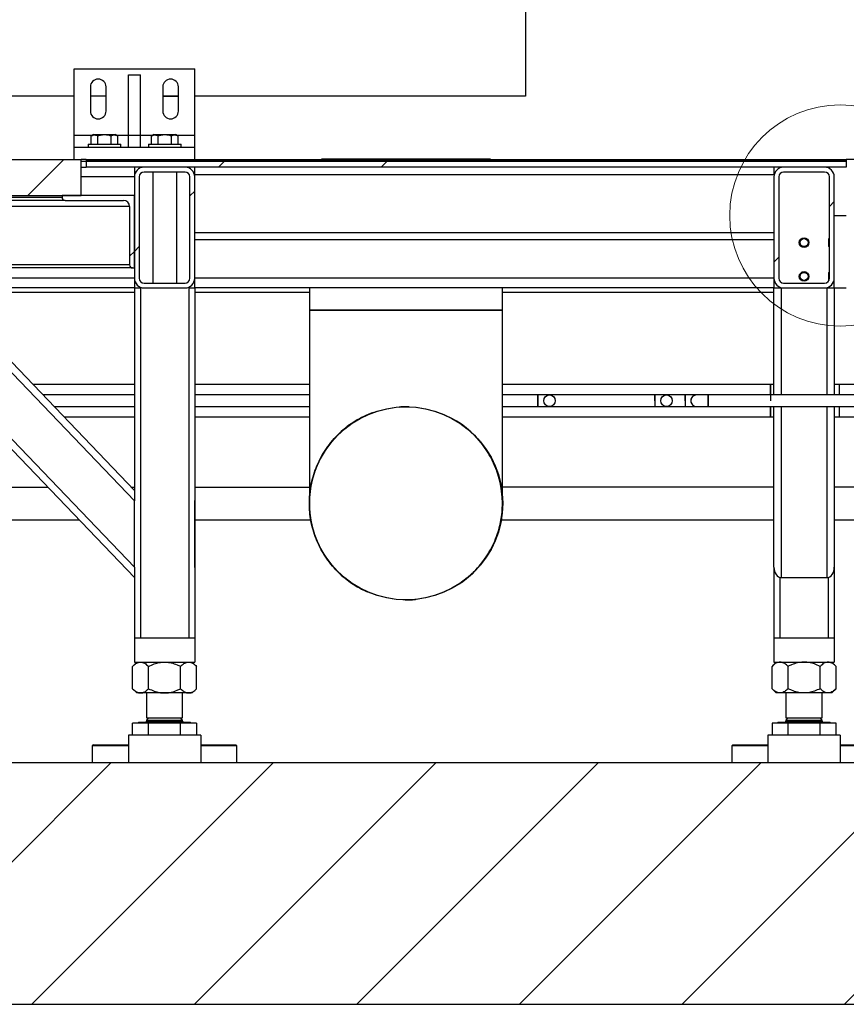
# Model space of a CAD drawing. Header units: millimetres. Extents: x 5 to 589, y 5 to 415.
# Tile 93 of 96: x 522 to 545, y 361 to 388. Entities that reach past the tile are written whole.
import ezdxf

# ---------------------------------------------------------------- set-up
doc = ezdxf.new("R2010")
doc.units = ezdxf.units.MM
doc.layers.add('TRAIT-FINS', color=9, linetype='Continuous')
doc.layers.add('TRAIT-FORT', color=4, linetype='Continuous', lineweight=25)
pattern_1 = [(45, (0, 0), (-13.4704, 13.4704), []), (45, (4.49, 2e-323), (-13.4704, 13.4704), []), (45, (8.98, 4e-323), (-13.4704, 13.4704), []), (45, (13.47, 6e-323), (-13.4704, 13.4704), [])]

msp = doc.modelspace()

# ---------------------------------------------------------------- hatches: boundary and pattern name
at = {"layer": 'TRAIT-FINS'}
h = msp.add_hatch(dxfattribs=at)
h.set_pattern_fill('ANSI34', color=9, angle=3e-322, style=0)
h.paths.add_polyline_path([(523.63009, 383.95447), (511.56342, 383.95447), (511.56342, 382.95447), (523.63009, 382.95447)], flags=0)
h = msp.add_hatch(dxfattribs=at)
h.set_pattern_fill('DIN 201 acier et fonte', color=9, style=0, pattern_type=2)
h.set_pattern_definition(pattern_1)
h.paths.add_polyline_path([(544.76332, 383.95447), (523.76332, 383.95447), (523.76332, 383.90447), (544.76332, 383.90447)], flags=0)
h = msp.add_hatch(dxfattribs=at)
h.set_pattern_fill('DIN 201 acier et fonte', color=9, style=0, pattern_type=2)
h.set_pattern_definition(pattern_1)
h.paths.add_polyline_path([(544.76332, 383.90447), (523.76342, 383.90447), (523.76342, 383.7378), (544.76332, 383.7378)], flags=0)
h = msp.add_hatch(dxfattribs=at)
h.set_pattern_fill('ANSI31', color=9, angle=3e-322, style=0)
edge = h.paths.add_edge_path(flags=0)
edge.add_line((525.09676, 383.47114), (525.09676, 380.67114))
edge.add_arc((525.36342, 380.67114), 0.26667, 180, 270)
edge.add_line((525.36342, 380.40447), (526.49676, 380.40447))
edge.add_arc((526.49676, 380.67114), 0.26667, 270, 360)
edge.add_line((526.76342, 380.67114), (526.76342, 383.47114))
edge.add_arc((526.49676, 383.47114), 0.26667, 0, 90)
edge.add_line((526.49676, 383.7378), (525.36342, 383.7378))
edge.add_arc((525.36342, 383.47114), 0.26667, 90, 180)
edge = h.paths.add_edge_path(flags=0)
edge.add_arc((525.36342, 380.67114), 0.13333, 180, 270, ccw=False)
edge.add_line((525.23009, 380.67114), (525.23009, 383.47114))
edge.add_arc((525.36342, 383.47114), 0.13333, 90, 180, ccw=False)
edge.add_line((525.36342, 383.60447), (526.49676, 383.60447))
edge.add_arc((526.49676, 383.47114), 0.13333, 0, 90, ccw=False)
edge.add_line((526.63009, 383.47114), (526.63009, 380.67114))
edge.add_arc((526.49676, 380.67114), 0.13333, 270, 360, ccw=False)
edge.add_line((526.49676, 380.5378), (525.36342, 380.5378))
h = msp.add_hatch(dxfattribs=at)
h.set_pattern_fill('ANSI31', color=9, angle=3e-322, style=0)
edge = h.paths.add_edge_path(flags=0)
edge.add_line((525.09676, 383.47114), (525.09676, 380.67114))
edge.add_arc((525.36342, 380.67114), 0.26667, 180, 270)
edge.add_line((525.36342, 380.40447), (526.49676, 380.40447))
edge.add_arc((526.49676, 380.67114), 0.26667, 270, 360)
edge.add_line((526.76342, 380.67114), (526.76342, 383.47114))
edge.add_arc((526.49676, 383.47114), 0.26667, 0, 90)
edge.add_line((526.49676, 383.7378), (525.36342, 383.7378))
edge.add_arc((525.36342, 383.47114), 0.26667, 90, 180)
edge = h.paths.add_edge_path(flags=0)
edge.add_arc((525.36342, 380.67114), 0.13333, 180, 270, ccw=False)
edge.add_line((525.23009, 380.67114), (525.23009, 383.47114))
edge.add_arc((525.36342, 383.47114), 0.13333, 90, 180, ccw=False)
edge.add_line((525.36342, 383.60447), (526.49676, 383.60447))
edge.add_arc((526.49676, 383.47114), 0.13333, 0, 90, ccw=False)
edge.add_line((526.63009, 383.47114), (526.63009, 380.67114))
edge.add_arc((526.49676, 380.67114), 0.13333, 270, 360, ccw=False)
edge.add_line((526.49676, 380.5378), (525.36342, 380.5378))
h = msp.add_hatch(dxfattribs=at)
h.set_pattern_fill('ANSI31', color=9, angle=3e-322, style=0)
edge = h.paths.add_edge_path(flags=0)
edge.add_arc((544.16342, 380.67114), 0.26667, 270, 360)
edge.add_line((544.43009, 380.67114), (544.43009, 383.47114))
edge.add_arc((544.16342, 383.47114), 0.26667, 0, 90)
edge.add_line((544.16342, 383.7378), (543.03009, 383.7378))
edge.add_arc((543.03009, 383.47114), 0.26667, 90, 180)
edge.add_line((542.76342, 383.47114), (542.76342, 380.67114))
edge.add_arc((543.03009, 380.67114), 0.26667, 180, 270)
edge.add_line((543.03009, 380.40447), (544.16342, 380.40447))
edge = h.paths.add_edge_path(flags=0)
edge.add_arc((544.16342, 380.67114), 0.13333, 270, 360, ccw=False)
edge.add_line((544.16342, 380.5378), (543.03009, 380.5378))
edge.add_arc((543.03009, 380.67114), 0.13333, 180, 270, ccw=False)
edge.add_line((542.89676, 380.67114), (542.89676, 383.47114))
edge.add_arc((543.03009, 383.47114), 0.13333, 90, 180, ccw=False)
edge.add_line((543.03009, 383.60447), (544.16342, 383.60447))
edge.add_arc((544.16342, 383.47114), 0.13333, 0, 90, ccw=False)
edge.add_line((544.29676, 383.47114), (544.29676, 380.67114))
h = msp.add_hatch(dxfattribs=at)
h.set_pattern_fill('ANSI31', color=9, angle=3e-322, style=0)
edge = h.paths.add_edge_path(flags=0)
edge.add_arc((544.16342, 380.67114), 0.26667, 270, 360)
edge.add_line((544.43009, 380.67114), (544.43009, 383.47114))
edge.add_arc((544.16342, 383.47114), 0.26667, 0, 90)
edge.add_line((544.16342, 383.7378), (543.03009, 383.7378))
edge.add_arc((543.03009, 383.47114), 0.26667, 90, 180)
edge.add_line((542.76342, 383.47114), (542.76342, 380.67114))
edge.add_arc((543.03009, 380.67114), 0.26667, 180, 270)
edge.add_line((543.03009, 380.40447), (544.16342, 380.40447))
edge = h.paths.add_edge_path(flags=0)
edge.add_arc((544.16342, 380.67114), 0.13333, 270, 360, ccw=False)
edge.add_line((544.16342, 380.5378), (543.03009, 380.5378))
edge.add_arc((543.03009, 380.67114), 0.13333, 180, 270, ccw=False)
edge.add_line((542.89676, 380.67114), (542.89676, 383.47114))
edge.add_arc((543.03009, 383.47114), 0.13333, 90, 180, ccw=False)
edge.add_line((543.03009, 383.60447), (544.16342, 383.60447))
edge.add_arc((544.16342, 383.47114), 0.13333, 0, 90, ccw=False)
edge.add_line((544.29676, 383.47114), (544.29676, 380.67114))
h = msp.add_hatch(dxfattribs=at)
h.set_pattern_fill('ANSI31', color=9, angle=3e-322, style=0)
edge = h.paths.add_edge_path(flags=0)
edge.add_line((525.09676, 382.95447), (523.09676, 382.95447))
edge.add_line((523.09676, 382.95447), (523.09676, 382.90447))
edge.add_arc((523.18009, 382.90447), 0.08333, 180, 270)
edge.add_line((523.18009, 382.82114), (524.79676, 382.82114))
edge.add_arc((524.79676, 382.65447), 0.16667, 0, 90, ccw=False)
edge.add_line((524.96342, 382.65447), (524.96342, 381.0378))
edge.add_arc((525.04676, 381.0378), 0.08333, 180, 270)
edge.add_line((525.04676, 380.95447), (525.09676, 380.95447))
edge.add_line((525.09676, 380.95447), (525.09676, 382.95447))
h = msp.add_hatch(dxfattribs=at)
h.set_pattern_fill('ANSI31', color=9, style=0)
h.paths.add_polyline_path([(573.75423, 360.62114), (573.75423, 367.2878), (377.25137, 367.2878), (377.25137, 360.62114)], flags=0)

# ---------------------------------------------------------------- linework, layer by layer
at = {"color": 7, "linetype": 'Continuous', "lineweight": 18}
msp.add_circle((544.59676, 382.40447), 3.05399, dxfattribs=at)
at = {"layer": 'TRAIT-FORT', "color": 4, "linetype": 'Continuous', "lineweight": 25}
for p, q in [((535.90342, 400.83711), (535.90342, 385.69455)), ((523.43009, 386.45447), (526.76342, 386.45447)), ((523.43009, 384.62114), (523.43009, 386.45447)), ((526.76342, 384.62114), (526.76342, 386.45447)), ((524.93009, 384.62114), (524.93009, 386.2878)), ((524.93009, 386.2878), (525.26342, 386.2878)), ((525.26342, 384.62114), (525.26342, 386.2878)), ((523.88009, 385.95447), (523.88009, 385.2878)), ((524.31342, 385.2878), (524.31342, 385.95447)), ((525.88009, 385.95447), (525.88009, 385.2878)), ((526.31342, 385.2878), (526.31342, 385.95447)), ((523.43009, 385.69455), (505.59676, 385.69455)), ((524.31342, 385.69455), (523.88009, 385.69455)), ((526.31342, 385.69455), (525.88009, 385.69455)), ((526.31342, 385.68777), (525.88009, 385.68777)), ((535.90342, 385.69455), (526.76342, 385.69455)), ((523.43009, 384.2878), (523.43009, 384.62114)), ((523.43009, 384.62114), (523.94196, 384.62114)), ((523.90601, 384.37114), (523.90601, 384.60038)), ((523.97082, 384.6378), (523.9074, 384.60119)), ((523.97082, 384.6378), (524.57249, 384.6378)), ((524.08671, 384.37114), (524.08671, 384.60038)), ((524.45236, 384.37114), (524.45236, 384.60038)), ((524.63591, 384.60119), (524.57249, 384.6378)), ((524.60136, 384.62114), (524.93009, 384.62114)), ((524.6373, 384.37114), (524.6373, 384.60038)), ((524.93009, 384.62114), (525.26342, 384.62114)), ((524.93009, 384.2878), (524.93009, 384.62114)), ((525.26342, 384.2878), (525.26342, 384.62114)), ((525.26342, 384.62114), (525.60862, 384.62114)), ((525.57268, 384.37114), (525.57268, 384.60038)), ((525.63749, 384.6378), (525.57407, 384.60119)), ((525.63749, 384.6378), (526.23916, 384.6378)), ((525.75338, 384.37114), (525.75338, 384.60038)), ((526.11903, 384.37114), (526.11903, 384.60038)), ((526.30258, 384.60119), (526.23916, 384.6378)), ((526.26803, 384.62114), (526.76342, 384.62114)), ((526.30397, 384.37114), (526.30397, 384.60038)), ((526.76342, 384.2878), (526.76342, 384.62114)), ((523.43009, 383.95447), (523.43009, 384.2878)), ((523.43009, 384.2878), (526.76342, 384.2878)), ((523.82166, 384.37114), (523.82166, 384.2878)), ((523.82166, 384.37114), (524.72166, 384.37114)), ((524.72166, 384.2878), (524.72166, 384.37114)), ((524.93009, 384.2878), (525.26342, 384.2878)), ((525.48832, 384.37114), (525.48832, 384.2878)), ((525.48832, 384.37114), (526.38832, 384.37114)), ((526.38832, 384.2878), (526.38832, 384.37114)), ((526.76342, 383.95447), (526.76342, 384.2878)), ((511.56342, 383.95447), (523.63009, 383.95447)), ((523.63009, 382.95447), (523.63009, 383.95447)), ((523.76332, 383.95447), (523.63009, 383.95447)), ((523.76332, 383.95447), (523.76332, 383.90447)), ((523.76332, 383.95447), (544.76332, 383.95447)), ((530.26343, 383.95537), (530.26343, 383.95447)), ((534.93009, 383.95537), (530.26343, 383.95537)), ((534.93009, 383.95447), (534.93009, 383.95537)), ((544.76332, 383.95447), (544.76332, 383.90447)), ((545.06289, 383.95447), (544.76332, 383.95447)), ((523.63009, 383.90447), (523.76332, 383.90447)), ((523.63009, 383.7378), (523.76342, 383.7378)), ((544.76332, 383.90447), (523.76332, 383.90447)), ((523.76342, 383.90447), (523.76342, 383.7378)), ((523.76342, 383.90447), (544.76332, 383.90447)), ((544.76332, 383.7378), (523.76342, 383.7378)), ((525.09676, 383.7378), (525.09676, 383.47114)), ((526.49676, 383.7378), (525.36342, 383.7378)), ((526.76342, 383.5378), (526.76342, 383.7378)), ((542.76342, 383.7378), (542.76342, 383.5378)), ((544.16342, 383.7378), (543.03009, 383.7378)), ((544.76332, 383.90447), (544.76332, 383.7378)), ((525.09676, 383.47114), (523.63009, 383.47114)), ((525.09676, 383.47114), (525.09676, 380.67114)), ((525.23009, 383.47114), (525.23009, 380.67114)), ((526.49676, 383.60447), (525.36342, 383.60447)), ((525.60499, 383.60447), (525.60499, 380.5378)), ((525.60499, 383.60447), (525.60499, 380.5378)), ((526.27166, 380.5378), (526.27166, 383.60447)), ((526.27166, 380.5378), (526.27166, 383.60447)), ((526.63009, 380.67114), (526.63009, 383.47114)), ((526.76342, 383.47114), (526.76342, 383.5378)), ((526.76342, 383.5378), (542.76342, 383.5378)), ((526.76342, 380.67114), (526.76342, 383.47114)), ((542.76342, 383.47114), (542.76342, 380.67114)), ((542.89676, 383.47114), (542.89676, 380.67114)), ((544.16342, 383.60447), (543.03009, 383.60447)), ((544.29676, 380.67114), (544.29676, 383.47114)), ((544.43009, 380.67114), (544.43009, 383.47114)), ((511.56342, 382.95447), (523.63009, 382.95447)), ((523.09676, 382.90447), (512.09676, 382.90447)), ((523.09676, 382.95447), (523.09676, 382.90447)), ((525.09676, 382.95447), (523.09676, 382.95447)), ((525.09676, 380.95447), (525.09676, 382.95447)), ((524.96342, 382.65447), (510.23009, 382.65447)), ((523.18009, 382.82114), (512.01342, 382.82114)), ((523.18009, 382.82114), (524.79676, 382.82114)), ((524.96342, 382.65447), (524.96342, 381.0378)), ((544.43009, 382.40447), (544.76342, 382.40447)), ((526.76342, 381.9378), (542.76342, 381.9378)), ((544.29676, 381.78114), (544.28009, 381.76447)), ((544.28009, 381.54447), (544.28009, 381.76447)), ((526.76342, 381.7378), (542.76342, 381.7378)), ((544.28009, 381.54447), (544.29676, 381.5278)), ((525.04676, 380.95447), (510.14676, 380.95447)), ((524.96342, 381.0378), (510.23009, 381.0378)), ((525.04676, 380.95447), (525.09676, 380.95447)), ((525.09676, 380.67114), (510.09676, 380.67114)), ((525.09676, 380.67114), (525.09676, 380.40447)), ((542.76342, 380.67114), (526.76342, 380.67114)), ((526.76342, 380.40447), (526.76342, 380.67114)), ((542.76342, 380.67114), (542.76342, 380.40447)), ((544.29676, 380.8478), (544.28009, 380.83114)), ((544.28009, 380.61114), (544.28009, 380.83114)), ((544.43009, 380.40447), (544.43009, 380.67114)), ((525.09676, 372.40447), (517.43009, 380.40447)), ((517.7071, 380.40447), (525.09676, 372.69353)), ((525.09676, 374.52422), (519.46152, 380.40447)), ((519.73853, 380.40447), (525.09676, 374.81328)), ((525.09676, 380.40447), (519.73853, 380.40447)), ((525.09676, 380.40447), (525.09676, 374.80923)), ((525.09676, 380.40447), (525.26342, 380.40447)), ((525.26342, 380.40447), (525.26342, 370.7378)), ((525.36342, 380.5378), (526.49676, 380.5378)), ((525.36342, 380.40447), (526.49676, 380.40447)), ((526.59669, 380.40447), (526.59669, 370.7378)), ((526.59669, 380.40447), (526.76336, 380.40447)), ((526.76336, 380.40447), (526.76336, 370.7378)), ((526.76336, 380.40447), (526.76342, 380.40447)), ((526.76342, 380.40447), (526.76342, 374.52422)), ((542.76342, 380.40447), (526.76342, 380.40447)), ((529.93009, 380.40447), (529.93009, 379.78871)), ((535.26343, 379.78871), (535.26343, 380.40447)), ((542.76342, 377.44737), (542.76342, 380.40447)), ((542.76342, 380.40447), (542.96342, 380.40447)), ((542.96342, 380.40447), (542.96342, 377.44737)), ((543.03009, 380.5378), (544.16342, 380.5378)), ((543.03009, 380.40447), (544.16342, 380.40447)), ((544.23009, 380.40447), (544.43009, 380.40447)), ((544.23009, 377.44737), (544.23009, 380.40447)), ((544.28009, 380.61114), (544.28168, 380.60955)), ((544.41674, 380.5878), (544.43009, 380.5878)), ((544.43009, 380.40447), (544.43009, 377.44737)), ((544.43009, 380.40447), (544.76342, 380.40447)), ((519.85034, 380.2878), (525.09676, 380.2878)), ((526.76342, 380.2878), (529.93009, 380.2878)), ((535.26343, 380.2878), (542.76342, 380.2878)), ((529.93009, 379.78871), (529.93009, 374.45735)), ((532.59676, 379.78871), (529.93009, 379.78871)), ((529.93009, 379.78871), (535.26343, 379.78871)), ((535.26343, 379.78871), (532.59676, 379.78871)), ((535.26343, 374.65408), (535.26343, 379.78871)), ((525.09676, 377.73675), (522.29506, 377.73679)), ((529.93009, 377.73668), (526.76342, 377.73672)), ((542.66635, 377.73648), (535.26343, 377.7366)), ((542.66635, 377.44737), (542.66635, 377.73648)), ((542.66651, 377.73648), (542.6664, 377.44737)), ((542.76342, 377.73645), (542.66651, 377.73648)), ((544.56634, 377.73614), (544.43009, 377.73614)), ((547.63755, 377.73614), (544.56634, 377.73614)), ((544.56634, 377.73614), (544.56634, 377.44737)), ((525.09676, 377.44737), (522.57242, 377.44737)), ((529.93009, 377.44737), (526.76342, 377.44737)), ((536.24559, 377.44737), (535.26343, 377.44737)), ((536.56292, 377.44737), (536.24559, 377.44737)), ((536.24559, 377.13004), (536.24559, 377.44737)), ((539.47687, 377.44737), (536.56292, 377.44737)), ((539.7942, 377.44737), (539.47687, 377.44737)), ((539.47687, 377.44737), (539.47687, 377.13004)), ((540.3102, 377.44737), (539.7942, 377.44737)), ((540.62753, 377.44737), (540.3102, 377.44737)), ((540.3102, 377.44737), (540.3102, 377.13004)), ((540.94487, 377.44737), (540.62753, 377.44737)), ((545.94791, 377.44737), (540.94487, 377.44737)), ((540.94487, 377.13004), (540.94487, 377.44737)), ((522.87653, 377.13004), (525.09676, 377.13004)), ((526.76342, 377.13004), (529.93009, 377.13004)), ((532.60417, 377.12204), (532.59676, 377.12204)), ((535.26343, 377.13004), (536.24559, 377.13004)), ((536.24559, 377.13004), (536.56292, 377.13004)), ((536.56292, 377.13004), (539.47687, 377.13004)), ((539.47687, 377.13004), (539.7942, 377.13004)), ((539.7942, 377.13004), (540.3102, 377.13004)), ((540.3102, 377.13004), (540.62753, 377.13004)), ((540.62753, 377.13004), (540.94487, 377.13004)), ((540.94487, 377.13004), (545.94791, 377.13004)), ((542.66629, 377.13004), (542.66618, 376.83982)), ((542.66634, 376.83982), (542.66634, 377.13004)), ((542.76342, 372.69353), (542.76342, 377.13004)), ((542.96342, 377.13004), (542.96342, 372.40447)), ((544.23009, 372.40447), (544.23009, 377.13004)), ((544.43009, 377.13004), (544.43009, 372.69353)), ((544.56634, 377.13004), (544.56634, 376.83947)), ((523.15437, 376.84011), (525.09676, 376.84008)), ((526.76342, 376.84006), (529.93009, 376.84001)), ((535.26343, 376.83993), (542.66634, 376.83982)), ((542.66618, 376.83982), (542.76342, 376.83978)), ((544.43009, 376.83947), (544.56634, 376.83947)), ((544.56634, 376.83947), (546.72956, 376.83947)), ((522.7096, 374.89542), (511.92935, 374.89338)), ((525.09676, 374.89587), (525.01762, 374.89586)), ((525.09676, 374.80923), (525.09676, 374.52422)), ((529.93009, 374.89679), (526.76342, 374.89619)), ((542.76342, 374.89922), (535.26343, 374.8978)), ((564.28922, 374.9033), (544.43009, 374.89954)), ((525.09676, 372.69353), (525.09676, 374.52422)), ((526.76342, 372.69353), (526.76342, 374.52422)), ((511.11668, 373.99656), (523.56875, 373.99892)), ((526.76342, 373.99952), (529.96924, 374.00013)), ((535.23187, 374.00113), (542.76342, 374.00256)), ((544.43009, 374.00287), (564.28922, 374.00664)), ((525.09676, 372.69353), (525.09676, 372.40851)), ((542.76342, 372.69353), (542.76342, 370.7378)), ((544.43002, 372.68606), (544.43002, 370.7378)), ((525.09676, 372.40851), (525.09676, 370.7378)), ((542.93009, 372.40851), (542.93009, 370.7378)), ((542.96342, 372.40447), (544.23009, 372.40447)), ((544.26336, 372.4085), (544.26336, 370.7378)), ((532.59676, 371.78871), (532.60417, 371.78871)), ((525.09672, 370.7378), (525.09672, 370.07114)), ((525.09672, 370.7378), (525.26342, 370.7378)), ((525.26342, 370.7378), (526.59669, 370.7378)), ((526.59669, 370.7378), (526.76339, 370.7378)), ((526.76339, 370.7378), (526.76339, 370.07114)), ((542.76339, 370.7378), (542.76339, 370.07114)), ((542.76339, 370.7378), (542.93009, 370.7378)), ((542.93009, 370.7378), (544.26336, 370.7378)), ((544.26336, 370.7378), (544.43006, 370.7378)), ((544.43006, 370.7378), (544.43006, 370.07114)), ((525.16339, 370.07114), (525.04479, 369.95253)), ((525.09672, 370.07114), (526.76339, 370.07114)), ((526.81533, 369.95253), (526.69672, 370.07114)), ((542.83006, 370.07114), (542.71145, 369.95253)), ((542.76339, 370.07114), (544.43006, 370.07114)), ((544.48199, 369.95253), (544.36339, 370.07114)), ((525.04479, 369.33641), (525.04479, 369.95253)), ((525.48742, 369.33641), (525.48742, 369.95253)), ((526.37269, 369.33641), (526.37269, 369.95253)), ((526.81533, 369.33641), (526.81533, 369.95253)), ((542.71145, 369.33641), (542.71145, 369.95253)), ((543.15409, 369.33641), (543.15409, 369.95253)), ((544.03936, 369.33641), (544.03936, 369.95253)), ((544.48199, 369.33641), (544.48199, 369.95253)), ((525.04479, 369.33641), (525.16339, 369.2178)), ((526.69672, 369.2178), (526.81533, 369.33641)), ((542.71145, 369.33641), (542.83006, 369.2178)), ((544.36339, 369.2178), (544.48199, 369.33641)), ((525.2661, 369.2178), (525.16339, 369.2178)), ((525.93006, 369.2178), (525.2661, 369.2178)), ((525.43006, 369.2178), (525.43006, 368.5278)), ((526.59401, 369.2178), (525.93006, 369.2178)), ((526.43006, 368.5278), (526.43006, 369.2178)), ((526.69672, 369.2178), (526.59401, 369.2178)), ((542.93277, 369.2178), (542.83006, 369.2178)), ((543.59672, 369.2178), (542.93277, 369.2178)), ((543.09672, 369.2178), (543.09672, 368.5278)), ((544.26068, 369.2178), (543.59672, 369.2178)), ((544.09672, 368.5278), (544.09672, 369.2178)), ((544.36339, 369.2178), (544.26068, 369.2178)), ((525.4932, 368.5278), (525.43006, 368.46466)), ((525.43006, 368.5278), (526.36307, 368.5278)), ((525.43006, 368.46466), (525.43006, 368.44447)), ((525.43006, 368.46466), (526.43006, 368.46466)), ((525.43006, 368.44447), (526.36307, 368.44447)), ((526.36307, 368.5278), (526.43006, 368.5278)), ((526.36307, 368.44447), (526.43006, 368.44447)), ((526.43006, 368.46466), (526.36691, 368.5278)), ((526.43006, 368.44447), (526.43006, 368.46466)), ((543.15987, 368.5278), (543.09672, 368.46466)), ((543.09672, 368.5278), (544.09672, 368.5278)), ((543.09672, 368.46466), (543.09672, 368.44447)), ((543.09672, 368.46466), (543.34672, 368.46466)), ((543.09672, 368.44447), (544.09672, 368.44447)), ((543.34672, 368.46466), (544.09672, 368.46466)), ((544.09672, 368.46466), (544.03358, 368.5278)), ((544.09672, 368.44447), (544.09672, 368.46466)), ((525.04479, 368.05447), (525.04479, 368.38447)), ((525.48742, 368.38447), (525.04479, 368.38447)), ((525.21839, 368.4078), (525.19506, 368.38447)), ((525.21839, 368.41114), (525.21839, 368.4078)), ((525.21839, 368.41114), (526.54638, 368.41114)), ((525.21839, 368.4078), (526.54638, 368.4078)), ((525.48742, 368.05447), (525.48742, 368.38447)), ((526.37269, 368.38447), (525.48742, 368.38447)), ((526.37269, 368.05447), (526.37269, 368.38447)), ((526.81533, 368.38447), (526.37269, 368.38447)), ((526.54638, 368.41114), (526.64172, 368.41114)), ((526.54638, 368.4078), (526.64172, 368.4078)), ((526.64172, 368.4078), (526.64172, 368.41114)), ((526.66506, 368.38447), (526.64172, 368.4078)), ((526.81533, 368.38447), (526.81533, 368.05447)), ((542.71145, 368.38447), (542.71145, 368.05447)), ((543.15409, 368.38447), (542.71145, 368.38447)), ((542.88506, 368.4078), (542.86172, 368.38447)), ((542.88506, 368.41114), (542.88506, 368.4078)), ((542.88506, 368.41114), (544.30839, 368.41114)), ((542.88506, 368.4078), (544.30839, 368.4078)), ((544.03936, 368.38447), (543.15409, 368.38447)), ((543.15409, 368.05447), (543.15409, 368.38447)), ((544.03936, 368.05447), (544.03936, 368.38447)), ((544.48199, 368.38447), (544.03936, 368.38447)), ((544.30839, 368.4078), (544.30839, 368.41114)), ((544.33172, 368.38447), (544.30839, 368.4078)), ((544.48199, 368.05447), (544.48199, 368.38447)), ((526.93006, 368.05447), (524.93006, 368.05447)), ((524.93006, 368.05447), (524.93006, 367.2878)), ((526.93006, 368.05447), (526.93006, 367.2878)), ((544.59672, 368.05447), (542.59672, 368.05447)), ((542.59672, 368.05447), (542.59672, 367.2878)), ((544.59672, 368.05447), (544.59672, 367.2878)), ((523.96339, 367.7878), (523.93006, 367.75447)), ((523.93006, 367.75447), (523.93006, 367.2878)), ((524.93006, 367.75447), (523.93006, 367.75447)), ((523.96339, 367.7878), (524.93006, 367.7878)), ((526.93006, 367.7878), (527.89672, 367.7878)), ((527.93006, 367.75447), (526.93006, 367.75447)), ((527.93006, 367.75447), (527.89672, 367.7878)), ((527.93006, 367.2878), (527.93006, 367.75447)), ((541.63006, 367.7878), (541.59672, 367.75447)), ((541.59672, 367.75447), (541.59672, 367.2878)), ((542.59672, 367.75447), (541.59672, 367.75447)), ((541.63006, 367.7878), (542.59672, 367.7878)), ((544.59672, 367.7878), (545.56339, 367.7878)), ((545.59672, 367.75447), (544.59672, 367.75447)), ((573.75423, 367.2878), (377.25137, 367.2878)), ((377.25137, 360.62114), (573.75423, 360.62114))]:
    msp.add_line(p, q, dxfattribs=at)
at = {"layer": 'TRAIT-FORT', "color": 4, "linetype": 'Continuous', "lineweight": 25, "flags": 128}
msp.add_lwpolyline([(532.6935, 371.79046), (532.68587, 371.7902), (532.51276, 371.79003)], dxfattribs=at)
at = {"layer": 'TRAIT-FORT', "color": 4, "linetype": 'Continuous', "lineweight": 25}
for centre, radius in [((543.59676, 381.65447), 0.13333), ((543.59676, 381.65447), 0.11), ((543.59676, 380.72114), 0.13333), ((543.59676, 380.72114), 0.11), ((536.56292, 377.28871), 0.15867), ((539.7942, 377.28871), 0.15867), ((532.59676, 374.45537), 2.66667)]:
    msp.add_circle(centre, radius, dxfattribs=at)
for centre, radius, start, end in [((524.09676, 385.95447), 0.21667, 0, 180), ((526.09676, 385.95447), 0.21667, 360, 180), ((524.09676, 385.2878), 0.21667, 180, 0), ((526.09676, 385.2878), 0.21667, 180, 0), ((525.36342, 383.47114), 0.26667, 90, 180), ((526.49676, 383.47114), 0.26667, 0, 90), ((543.03009, 383.47114), 0.26667, 90, 180), ((544.16342, 383.47114), 0.26667, 0, 90), ((525.36342, 383.47114), 0.13333, 90, 180), ((526.49676, 383.47114), 0.13333, 0, 90), ((543.03009, 383.47114), 0.13333, 90, 180), ((544.16342, 383.47114), 0.13333, 0, 90), ((523.18009, 382.90447), 0.08333, 180, 270), ((524.79676, 382.65447), 0.16667, 0, 90), ((525.04676, 381.0378), 0.08333, 180, 270), ((525.36342, 380.67114), 0.26667, 180, 270), ((525.36342, 380.67114), 0.13333, 180, 270), ((526.49676, 380.67114), 0.26667, 270, 0), ((526.49676, 380.67114), 0.13333, 270, 0), ((543.03009, 380.67114), 0.26667, 180, 270), ((543.03009, 380.67114), 0.13333, 180, 270), ((544.16342, 380.67114), 0.26667, 270, 0), ((544.16342, 380.67114), 0.13333, 270, 0), ((540.62753, 377.28871), 0.15867, 90, 270), ((532.59676, 374.45537), 2.66667, 88.03169, 91.922248), ((532.59676, 374.45537), 2.66667, 124.945154, 180), ((532.59676, 374.45537), 2.66667, 305.077842, 58.530361), ((532.59676, 374.45537), 2.66667, 180, 238.668866), ((525.39672, 368.44447), 0.03333, 270, 360), ((526.46339, 368.44447), 0.03333, 180, 270), ((543.06339, 368.44447), 0.03333, 270, 360), ((544.13006, 368.44447), 0.03333, 180, 270)]:
    msp.add_arc(centre, radius, start, end, dxfattribs=at)
msp.add_ellipse((532.60417, 374.45537), major_axis=(2.66667, 0), ratio=0.99999967, dxfattribs=at)
for centre, major_axis, start_param, end_param in [((526.56342, 374.52422), (0, 0.28906), 4.71238898, 4.73820959), ((526.56342, 372.69353), (0, -0.28906), 1.54497572, 1.57079633), ((542.96342, 372.69353), (0, -0.28906), 4.71238898, 6.28318531), ((544.23009, 372.69353), (0, 0.28906), 3.14159265, 4.71238898)]:
    msp.add_ellipse(centre, major_axis=major_axis, ratio=0.69190536, start_param=start_param, end_param=end_param, dxfattribs=at)
for points, knots in [([(523.90601, 384.60038), (523.92904, 384.61171), (523.96712, 384.63044), (524.02232, 384.62865), (524.05938, 384.61563), (524.08067, 384.60375), (524.08671, 384.60038)], [0, 0, 0, 0, 0.3862435, 0.63843083, 0.89743273, 1, 1, 1, 1]), ([(524.45236, 384.60038), (524.42063, 384.60855), (524.35647, 384.62506), (524.26141, 384.6311), (524.17053, 384.62224), (524.11482, 384.60771), (524.08671, 384.60038)], [0, 0, 0, 0, 0.26460585, 0.53494964, 0.7653441, 1, 1, 1, 1]), ([(524.45236, 384.60038), (524.46841, 384.60855), (524.50087, 384.62506), (524.54895, 384.6311), (524.59491, 384.62224), (524.62309, 384.60771), (524.6373, 384.60038)], [0, 0, 0, 0, 0.26460585, 0.534949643, 0.765344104, 1, 1, 1, 1]), ([(525.57268, 384.60038), (525.59571, 384.61171), (525.63378, 384.63044), (525.68899, 384.62865), (525.72605, 384.61563), (525.74734, 384.60375), (525.75338, 384.60038)], [0, 0, 0, 0, 0.3862435, 0.63843083, 0.89743273, 1, 1, 1, 1]), ([(526.11903, 384.60038), (526.08729, 384.60855), (526.02313, 384.62506), (525.92807, 384.6311), (525.8372, 384.62224), (525.78149, 384.60771), (525.75338, 384.60038)], [0, 0, 0, 0, 0.26460585, 0.53494964, 0.7653441, 1, 1, 1, 1]), ([(526.11903, 384.60038), (526.13508, 384.60855), (526.16753, 384.62506), (526.21561, 384.6311), (526.26158, 384.62224), (526.28975, 384.60771), (526.30397, 384.60038)], [0, 0, 0, 0, 0.26460585, 0.534949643, 0.765344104, 1, 1, 1, 1]), ([(529.93009, 379.78871), (529.93223, 379.78871), (529.93651, 379.78871), (529.97176, 379.78871), (530.02952, 379.78871), (530.11394, 379.78871), (530.22461, 379.78871), (530.3614, 379.78871), (530.52312, 379.78871), (530.70778, 379.78871), (530.9126, 379.78871), (531.13418, 379.78871), (531.36864, 379.78871), (531.61188, 379.78871), (531.85978, 379.78871), (532.10708, 379.78871), (532.35278, 379.78871), (532.59675, 379.78871), (532.84074, 379.78871), (533.08644, 379.78871), (533.33374, 379.78871), (533.58164, 379.78871), (533.82488, 379.78871), (534.05934, 379.78871), (534.28092, 379.78871), (534.48575, 379.78871), (534.67041, 379.78871), (534.83212, 379.78871), (534.96891, 379.78871), (535.07958, 379.78871), (535.164, 379.78871), (535.22176, 379.78871), (535.25702, 379.78871), (535.26129, 379.78871), (535.26343, 379.78871)], [0, 0, 0, 0, 0.02912376, 0.05824854, 0.08873429, 0.11999388, 0.15190136, 0.18431266, 0.21706875, 0.25, 0.28293124, 0.31568733, 0.34809863, 0.38000611, 0.4112657, 0.44175145, 0.47087461, 0.5, 0.52912322, 0.55824854, 0.58873429, 0.61999388, 0.65190136, 0.68431266, 0.71706875, 0.75, 0.78293124, 0.81568733, 0.84809863, 0.88000611, 0.9112657, 0.94175145, 0.97087512, 1, 1, 1, 1]), ([(529.93009, 379.78871), (529.93223, 379.78871), (529.93651, 379.78871), (529.97176, 379.78871), (530.02952, 379.78871), (530.11394, 379.78871), (530.22461, 379.78871), (530.3614, 379.78871), (530.52312, 379.78871), (530.70778, 379.78871), (530.9126, 379.78871), (531.13418, 379.78871), (531.36864, 379.78871), (531.61188, 379.78871), (531.85978, 379.78871), (532.10708, 379.78871), (532.35278, 379.78871), (532.59675, 379.78871), (532.84074, 379.78871), (533.08644, 379.78871), (533.33374, 379.78871), (533.58164, 379.78871), (533.82488, 379.78871), (534.05934, 379.78871), (534.28092, 379.78871), (534.48575, 379.78871), (534.67041, 379.78871), (534.83212, 379.78871), (534.96891, 379.78871), (535.07958, 379.78871), (535.164, 379.78871), (535.22176, 379.78871), (535.25702, 379.78871), (535.26129, 379.78871), (535.26343, 379.78871)], [0, 0, 0, 0, 0.02912376, 0.05824854, 0.08873429, 0.11999388, 0.15190136, 0.18431266, 0.21706875, 0.25, 0.28293124, 0.31568733, 0.34809863, 0.38000611, 0.4112657, 0.44175145, 0.47087461, 0.5, 0.52912322, 0.55824854, 0.58873429, 0.61999388, 0.65190136, 0.68431266, 0.71706875, 0.75, 0.78293124, 0.81568733, 0.84809863, 0.88000611, 0.9112657, 0.94175145, 0.97087512, 1, 1, 1, 1]), ([(542.66651, 377.73648), (542.66651, 377.73503), (542.66651, 377.73203), (542.6665, 377.70709), (542.66648, 377.66573), (542.66646, 377.60741), (542.66644, 377.53573), (542.66641, 377.45538), (542.66638, 377.37182), (542.66635, 377.31549), (542.66634, 377.28815)], [0, 0, 0, 0, 0.11649338, 0.23999184, 0.36862462, 0.49998718, 0.63134973, 0.75998252, 0.88348098, 1, 1, 1, 1]), ([(542.66635, 377.73648), (542.66635, 377.73503), (542.66635, 377.73203), (542.66635, 377.7071), (542.66635, 377.6657), (542.66635, 377.60751), (542.66635, 377.53536), (542.66635, 377.48028), (542.66635, 377.44931), (542.66635, 377.44737)], [0, 0, 0, 0, 0.15157067, 0.31225572, 0.47962109, 0.65053819, 0.82145529, 0.98882065, 1, 1, 1, 1]), ([(544.56634, 377.73613), (544.56634, 377.73468), (544.56634, 377.73168), (544.56634, 377.70675), (544.56634, 377.66535), (544.56634, 377.60717), (544.56634, 377.53501), (544.56634, 377.48004), (544.56634, 377.4492), (544.56634, 377.44737)], [0, 0, 0, 0, 0.15167209, 0.31246466, 0.47994202, 0.65097348, 0.82200495, 0.98948231, 1, 1, 1, 1]), ([(544.56634, 377.73613), (544.56634, 377.73468), (544.56634, 377.73168), (544.56634, 377.70675), (544.56634, 377.66535), (544.56634, 377.60717), (544.56634, 377.53501), (544.56634, 377.48004), (544.56634, 377.4492), (544.56634, 377.44737)], [0, 0, 0, 0, 0.15167209, 0.31246466, 0.47994202, 0.65097348, 0.82200495, 0.98948231, 1, 1, 1, 1]), ([(536.24559, 377.44737), (536.24559, 377.44525), (536.24559, 377.44199), (536.24559, 377.42221), (536.24559, 377.40173), (536.24559, 377.37631), (536.24559, 377.33937), (536.24559, 377.30867), (536.24559, 377.28871)], [0, 0, 0, 0, 0.23940085, 0.36831415, 0.49996319, 0.63161222, 0.76052552, 1, 1, 1, 1]), ([(536.24559, 377.28871), (536.24559, 377.30866), (536.24559, 377.33937), (536.24559, 377.37632), (536.24559, 377.4017), (536.24559, 377.42231), (536.24559, 377.44148), (536.24559, 377.45121), (536.24559, 377.44148), (536.24559, 377.42231), (536.24559, 377.4017), (536.24559, 377.37632), (536.24559, 377.33937), (536.24559, 377.30866), (536.24559, 377.28871)], [0, 0, 0, 0, 0.11972842, 0.18418033, 0.25, 0.31581967, 0.38027158, 0.5, 0.61972842, 0.68418033, 0.75, 0.81581967, 0.88027158, 1, 1, 1, 1]), ([(539.47687, 377.28871), (539.47687, 377.30866), (539.47687, 377.33937), (539.47687, 377.37632), (539.47687, 377.4017), (539.47687, 377.42231), (539.47687, 377.44148), (539.47687, 377.45121), (539.47687, 377.44148), (539.47687, 377.42231), (539.47687, 377.4017), (539.47687, 377.37632), (539.47687, 377.33937), (539.47687, 377.30866), (539.47687, 377.28871)], [0, 0, 0, 0, 0.11972842, 0.18418033, 0.25, 0.31581967, 0.38027158, 0.5, 0.61972842, 0.68418033, 0.75, 0.81581967, 0.88027158, 1, 1, 1, 1]), ([(539.47687, 377.44737), (539.47687, 377.44525), (539.47687, 377.44199), (539.47687, 377.42221), (539.47687, 377.40173), (539.47687, 377.37631), (539.47687, 377.33937), (539.47687, 377.30867), (539.47687, 377.28871)], [0, 0, 0, 0, 0.23940085, 0.36831415, 0.49996319, 0.63161222, 0.76052552, 1, 1, 1, 1]), ([(540.3102, 377.44737), (540.3102, 377.44525), (540.3102, 377.44199), (540.3102, 377.42221), (540.3102, 377.40173), (540.3102, 377.37631), (540.3102, 377.33937), (540.3102, 377.30867), (540.3102, 377.28871)], [0, 0, 0, 0, 0.23940085, 0.36831415, 0.49996319, 0.63161222, 0.76052552, 1, 1, 1, 1]), ([(540.3102, 377.28871), (540.3102, 377.30866), (540.3102, 377.33937), (540.3102, 377.37632), (540.3102, 377.4017), (540.3102, 377.42231), (540.3102, 377.44148), (540.3102, 377.45121), (540.3102, 377.44148), (540.3102, 377.42231), (540.3102, 377.4017), (540.3102, 377.37632), (540.3102, 377.33937), (540.3102, 377.30866), (540.3102, 377.28871)], [0, 0, 0, 0, 0.11972842, 0.18418033, 0.25, 0.31581967, 0.38027158, 0.5, 0.61972842, 0.68418033, 0.75, 0.81581967, 0.88027158, 1, 1, 1, 1]), ([(540.57764, 377.43786), (540.57478, 377.4374), (540.56134, 377.43524), (540.54009, 377.42168), (540.51447, 377.40187), (540.49404, 377.37627), (540.47424, 377.33939), (540.47099, 377.30867), (540.46887, 377.28871)], [0, 0, 0, 0, 0.04384917, 0.20590636, 0.37140265, 0.53689893, 0.69895612, 1, 1, 1, 1]), ([(540.54207, 377.42222), (540.54162, 377.42198), (540.53147, 377.41678), (540.51474, 377.40129), (540.49398, 377.37642), (540.47428, 377.33931), (540.471, 377.30864), (540.46887, 377.28871)], [0, 0, 0, 0, 0.00969252, 0.21608154, 0.42247056, 0.62457072, 1, 1, 1, 1]), ([(540.94487, 377.44737), (540.94487, 377.44525), (540.94487, 377.44199), (540.94487, 377.42221), (540.94487, 377.40173), (540.94487, 377.37631), (540.94487, 377.33937), (540.94487, 377.30867), (540.94487, 377.28871)], [0, 0, 0, 0, 0.23940085, 0.36831415, 0.49996319, 0.63161222, 0.76052552, 1, 1, 1, 1]), ([(540.94487, 377.28871), (540.94487, 377.30866), (540.94487, 377.33937), (540.94487, 377.37632), (540.94487, 377.4017), (540.94487, 377.42231), (540.94487, 377.44148), (540.94487, 377.45121), (540.94487, 377.44148), (540.94487, 377.42231), (540.94487, 377.4017), (540.94487, 377.37632), (540.94487, 377.33937), (540.94487, 377.30866), (540.94487, 377.28871)], [0, 0, 0, 0, 0.11972842, 0.18418033, 0.25, 0.31581967, 0.38027158, 0.5, 0.61972842, 0.68418033, 0.75, 0.81581967, 0.88027158, 1, 1, 1, 1]), ([(532.68912, 377.11782), (532.65833, 377.11969), (532.56567, 377.12533), (532.47301, 377.11827), (532.41113, 377.11356)], [0, 0, 0, 0, 0.33223409, 1, 1, 1, 1]), ([(532.41115, 377.11356), (532.47302, 377.11827), (532.56568, 377.12533), (532.65833, 377.11969), (532.68912, 377.11782)], [0, 0, 0, 0, 0.66772928, 1, 1, 1, 1]), ([(536.24559, 377.28871), (536.24559, 377.26875), (536.24559, 377.23805), (536.24559, 377.20108), (536.24559, 377.17576), (536.24559, 377.15492), (536.24559, 377.13684), (536.24559, 377.12633), (536.24559, 377.13004), (536.24559, 377.13004)], [0, 0, 0, 0, 0.23943922, 0.36833354, 0.49996319, 0.63159284, 0.76048717, 0.99992638, 1, 1, 1, 1]), ([(536.24559, 377.28871), (536.24559, 377.26875), (536.24559, 377.23805), (536.24559, 377.20108), (536.24559, 377.17576), (536.24559, 377.15492), (536.24559, 377.13684), (536.24559, 377.12633), (536.24559, 377.13004), (536.24559, 377.13004)], [0, 0, 0, 0, 0.239439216, 0.368333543, 0.499963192, 0.63159284, 0.760487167, 0.999926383, 1, 1, 1, 1]), ([(539.47687, 377.28871), (539.47687, 377.26875), (539.47687, 377.23805), (539.47687, 377.20108), (539.47687, 377.17576), (539.47687, 377.15492), (539.47687, 377.13684), (539.47687, 377.12633), (539.47687, 377.13004), (539.47687, 377.13004)], [0, 0, 0, 0, 0.23943922, 0.36833354, 0.49996319, 0.63159284, 0.76048717, 0.99992638, 1, 1, 1, 1]), ([(539.47687, 377.28871), (539.47687, 377.26875), (539.47687, 377.23805), (539.47687, 377.20108), (539.47687, 377.17576), (539.47687, 377.15492), (539.47687, 377.13684), (539.47687, 377.12633), (539.47687, 377.13004), (539.47687, 377.13004)], [0, 0, 0, 0, 0.23943922, 0.36833354, 0.49996319, 0.63159284, 0.76048717, 0.99992638, 1, 1, 1, 1]), ([(540.3102, 377.28871), (540.3102, 377.26875), (540.3102, 377.23805), (540.3102, 377.20108), (540.3102, 377.17576), (540.3102, 377.15492), (540.3102, 377.13684), (540.3102, 377.12633), (540.3102, 377.13004), (540.3102, 377.13004)], [0, 0, 0, 0, 0.23943922, 0.36833354, 0.49996319, 0.63159284, 0.76048717, 0.99992638, 1, 1, 1, 1]), ([(540.3102, 377.28871), (540.3102, 377.26875), (540.3102, 377.23805), (540.3102, 377.20108), (540.3102, 377.17576), (540.3102, 377.15492), (540.3102, 377.13684), (540.3102, 377.12633), (540.3102, 377.13004), (540.3102, 377.13004)], [0, 0, 0, 0, 0.23943922, 0.36833354, 0.49996319, 0.63159284, 0.76048717, 0.99992638, 1, 1, 1, 1]), ([(540.46887, 377.28871), (540.47099, 377.26875), (540.47425, 377.23806), (540.49402, 377.20107), (540.51455, 377.17579), (540.5394, 377.15513), (540.55853, 377.1462), (540.56776, 377.14189)], [0, 0, 0, 0, 0.31743728, 0.48831934, 0.66282775, 0.83733617, 1, 1, 1, 1]), ([(540.46887, 377.28871), (540.47099, 377.26875), (540.47425, 377.23806), (540.49402, 377.20107), (540.51455, 377.17579), (540.5394, 377.15513), (540.55853, 377.1462), (540.56776, 377.14189)], [0, 0, 0, 0, 0.31743734, 0.48831942, 0.66282787, 0.83733632, 1, 1, 1, 1]), ([(540.94487, 377.28871), (540.94487, 377.26875), (540.94487, 377.23805), (540.94487, 377.20108), (540.94487, 377.17576), (540.94487, 377.15492), (540.94487, 377.13684), (540.94487, 377.12633), (540.94487, 377.13004), (540.94487, 377.13004)], [0, 0, 0, 0, 0.23943922, 0.36833354, 0.49996319, 0.63159284, 0.76048717, 0.99992638, 1, 1, 1, 1]), ([(540.94487, 377.28871), (540.94487, 377.26875), (540.94487, 377.23805), (540.94487, 377.20108), (540.94487, 377.17576), (540.94487, 377.15492), (540.94487, 377.13684), (540.94487, 377.12633), (540.94487, 377.13004), (540.94487, 377.13004)], [0, 0, 0, 0, 0.239439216, 0.368333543, 0.499963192, 0.63159284, 0.760487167, 0.999926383, 1, 1, 1, 1]), ([(542.66629, 377.13004), (542.66629, 377.12773), (542.66627, 377.09638), (542.66625, 377.04094), (542.66623, 376.96875), (542.66621, 376.91075), (542.66619, 376.86865), (542.66618, 376.84621), (542.66618, 376.83732), (542.66618, 376.83982), (542.66618, 376.83982)], [0, 0, 0, 0, 0.01329369, 0.18028992, 0.35083005, 0.52137017, 0.6883664, 0.84869705, 0.99996671, 1, 1, 1, 1]), ([(542.66634, 377.13004), (542.66634, 377.12773), (542.66634, 377.09638), (542.66634, 377.04094), (542.66634, 376.96875), (542.66634, 376.91075), (542.66634, 376.86865), (542.66634, 376.84621), (542.66634, 376.83732), (542.66634, 376.83982), (542.66634, 376.83982)], [0, 0, 0, 0, 0.01329371, 0.18028993, 0.35083006, 0.52137018, 0.68836641, 0.84869706, 0.99996671, 1, 1, 1, 1]), ([(544.56634, 377.13004), (544.56634, 377.12761), (544.56634, 377.09614), (544.56634, 377.04059), (544.56634, 376.9684), (544.56634, 376.91041), (544.56634, 376.8683), (544.56634, 376.84587), (544.56634, 376.83697), (544.56634, 376.83947), (544.56634, 376.83947)], [0, 0, 0, 0, 0.01395161, 0.18083649, 0.3512629, 0.52168932, 0.68857419, 0.84879794, 0.99996673, 1, 1, 1, 1]), ([(544.56634, 377.13004), (544.56634, 377.12761), (544.56634, 377.09614), (544.56634, 377.04059), (544.56634, 376.9684), (544.56634, 376.91041), (544.56634, 376.8683), (544.56634, 376.84587), (544.56634, 376.83697), (544.56634, 376.83947), (544.56634, 376.83947)], [0, 0, 0, 0, 0.01395161, 0.18083649, 0.3512629, 0.52168932, 0.68857419, 0.84879794, 0.99996673, 1, 1, 1, 1]), ([(531.69538, 376.96209), (531.66854, 376.95327), (531.55706, 376.91665), (531.36903, 376.8264), (531.13407, 376.69104), (530.91263, 376.52893), (530.70777, 376.34438), (530.52312, 376.13953), (530.3614, 375.91796), (530.22461, 375.68349), (530.11394, 375.44025), (530.02952, 375.19236), (529.97176, 374.94505), (529.93651, 374.69936), (529.93223, 374.5367), (529.93009, 374.45537)], [0, 0, 0, 0, 0.025931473, 0.107719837, 0.190799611, 0.274763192, 0.359175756, 0.44358832, 0.527551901, 0.610631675, 0.69242004, 0.772547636, 0.850691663, 0.925344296, 1, 1, 1, 1]), ([(529.93009, 374.45537), (529.93223, 374.5367), (529.93651, 374.69935), (529.97176, 374.94505), (530.02952, 375.19236), (530.11394, 375.44025), (530.22461, 375.68349), (530.3614, 375.91796), (530.52312, 376.13953), (530.70777, 376.34438), (530.91263, 376.52893), (531.13407, 376.69104), (531.36903, 376.8264), (531.55706, 376.91665), (531.66854, 376.95327), (531.69538, 376.96209)], [0, 0, 0, 0, 0.07465282, 0.14930825, 0.22745225, 0.30757981, 0.38936814, 0.47244788, 0.55641143, 0.64082395, 0.72523648, 0.80920003, 0.89227977, 0.9740681, 1, 1, 1, 1]), ([(535.26343, 374.45537), (535.26129, 374.5367), (535.25701, 374.69935), (535.22176, 374.94505), (535.164, 375.19236), (535.07956, 375.44023), (534.96898, 375.68356), (534.83186, 375.9177), (534.67327, 376.13789), (534.54969, 376.26918), (534.48883, 376.33383)], [0, 0, 0, 0, 0.11703377, 0.23407164, 0.35657855, 0.48219512, 0.61041529, 0.74066, 0.87229027, 1, 1, 1, 1]), ([(534.48884, 376.33383), (534.54969, 376.26918), (534.67327, 376.13789), (534.83186, 375.9177), (534.96898, 375.68356), (535.07956, 375.44023), (535.164, 375.19236), (535.22176, 374.94505), (535.25702, 374.69936), (535.26129, 374.5367), (535.26343, 374.45537)], [0, 0, 0, 0, 0.12770655, 0.25933729, 0.38958248, 0.5178031, 0.64342012, 0.76592748, 0.88296133, 1, 1, 1, 1]), ([(529.93009, 374.45537), (529.93223, 374.37405), (529.93651, 374.21139), (529.97176, 373.9657), (530.02952, 373.71839), (530.11394, 373.47049), (530.22461, 373.22725), (530.3614, 372.99279), (530.52311, 372.7712), (530.7078, 372.56643), (530.91253, 372.38156), (531.13446, 372.22064), (531.34108, 372.09682), (531.47753, 372.03749), (531.53096, 372.01426)], [0, 0, 0, 0, 0.07893522, 0.15787332, 0.24050005, 0.32522413, 0.41170424, 0.49954985, 0.58832997, 0.67758482, 0.76683967, 0.85561979, 0.9434654, 1, 1, 1, 1]), ([(531.53096, 372.01426), (531.47753, 372.03749), (531.34108, 372.09682), (531.13446, 372.22064), (530.91252, 372.38156), (530.7078, 372.56643), (530.52311, 372.7712), (530.3614, 372.99279), (530.22461, 373.22725), (530.11394, 373.47049), (530.02952, 373.71839), (529.97176, 373.96569), (529.93651, 374.21139), (529.93223, 374.37404), (529.93009, 374.45537)], [0, 0, 0, 0, 0.05653555, 0.14438107, 0.23316109, 0.32241585, 0.41167061, 0.50045064, 0.58829616, 0.67477619, 0.75950018, 0.84212682, 0.92106184, 1, 1, 1, 1]), ([(534.08363, 372.24356), (534.14927, 372.28945), (534.29032, 372.38805), (534.48549, 372.56676), (534.67047, 372.77111), (534.8321, 372.99282), (534.96892, 373.22725), (535.07958, 373.4705), (535.164, 373.71839), (535.22176, 373.96569), (535.25701, 374.21139), (535.26129, 374.37404), (535.26343, 374.45537)], [0, 0, 0, 0, 0.09200716, 0.19769127, 0.30337537, 0.40849735, 0.51251281, 0.61491144, 0.71523078, 0.81306671, 0.9065315, 1, 1, 1, 1]), ([(535.26343, 374.45537), (535.26129, 374.37405), (535.25701, 374.21139), (535.22176, 373.9657), (535.164, 373.71839), (535.07958, 373.4705), (534.96892, 373.22725), (534.8321, 372.99282), (534.67047, 372.77111), (534.48549, 372.56676), (534.29032, 372.38805), (534.14927, 372.28945), (534.08363, 372.24356)], [0, 0, 0, 0, 0.09346512, 0.18693364, 0.28476977, 0.38508932, 0.48748815, 0.59150382, 0.69662601, 0.80231033, 0.90799465, 1, 1, 1, 1]), ([(532.57313, 371.78979), (532.58101, 371.7894), (532.67008, 371.78508), (532.7716, 371.78991), (532.86373, 371.80301), (532.87539, 371.80467)], [0, 0, 0, 0, 0.07808931, 0.88333952, 1, 1, 1, 1]), ([(532.8754, 371.80467), (532.86374, 371.80301), (532.77161, 371.78991), (532.67008, 371.78508), (532.58101, 371.7894), (532.57313, 371.78979)], [0, 0, 0, 0, 0.11662437, 0.921910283, 1, 1, 1, 1]), ([(525.04479, 369.95253), (525.0751, 369.98042), (525.12102, 370.02265), (525.18677, 370.05679), (525.2302, 370.06957), (525.25683, 370.07073), (525.2661, 370.07114)], [0, 0, 0, 0, 0.43204542, 0.65434926, 0.87965336, 1, 1, 1, 1]), ([(525.2661, 370.07114), (525.28535, 370.06944), (525.32424, 370.06603), (525.38085, 370.0396), (525.43559, 370.00185), (525.47009, 369.96902), (525.48742, 369.95253)], [0, 0, 0, 0, 0.249577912, 0.504364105, 0.751046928, 1, 1, 1, 1]), ([(525.48742, 369.95253), (525.5393, 369.97647), (525.63461, 370.02044), (525.78393, 370.0627), (525.88092, 370.0683), (525.93006, 370.07114)], [0, 0, 0, 0, 0.3707742, 0.68118194, 1, 1, 1, 1]), ([(525.93006, 370.07114), (525.93782, 370.07106), (525.99982, 370.07047), (526.11776, 370.05351), (526.25727, 370.0075), (526.34037, 369.96793), (526.37269, 369.95253)], [0, 0, 0, 0, 0.05039955, 0.40261353, 0.76758847, 1, 1, 1, 1]), ([(526.37269, 369.95253), (526.40301, 369.98042), (526.44893, 370.02265), (526.51468, 370.05679), (526.55811, 370.06957), (526.58474, 370.07073), (526.59401, 370.07114)], [0, 0, 0, 0, 0.43204542, 0.65434926, 0.87965336, 1, 1, 1, 1]), ([(526.59401, 370.07114), (526.61326, 370.06944), (526.65215, 370.06603), (526.70876, 370.0396), (526.76349, 370.00185), (526.798, 369.96902), (526.81533, 369.95253)], [0, 0, 0, 0, 0.24957791, 0.50436411, 0.75104693, 1, 1, 1, 1]), ([(542.93277, 370.07114), (542.91353, 370.06944), (542.87463, 370.06603), (542.81803, 370.0396), (542.76329, 370.00185), (542.72879, 369.96902), (542.71145, 369.95253)], [0, 0, 0, 0, 0.24957791, 0.50436411, 0.75104693, 1, 1, 1, 1]), ([(543.15409, 369.95253), (543.12377, 369.98042), (543.07786, 370.02265), (543.0121, 370.05679), (542.96867, 370.06957), (542.94204, 370.07073), (542.93277, 370.07114)], [0, 0, 0, 0, 0.43204542, 0.65434926, 0.87965336, 1, 1, 1, 1]), ([(543.59672, 370.07114), (543.58896, 370.07106), (543.52696, 370.07047), (543.40902, 370.05351), (543.26951, 370.0075), (543.18642, 369.96793), (543.15409, 369.95253)], [0, 0, 0, 0, 0.05039955, 0.40261353, 0.76758847, 1, 1, 1, 1]), ([(544.03936, 369.95253), (543.98748, 369.97647), (543.89217, 370.02044), (543.74285, 370.0627), (543.64587, 370.0683), (543.59672, 370.07114)], [0, 0, 0, 0, 0.370774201, 0.681181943, 1, 1, 1, 1]), ([(544.26068, 370.07114), (544.24143, 370.06944), (544.20254, 370.06603), (544.14593, 370.0396), (544.0912, 370.00185), (544.05669, 369.96902), (544.03936, 369.95253)], [0, 0, 0, 0, 0.24957791, 0.50436411, 0.75104693, 1, 1, 1, 1]), ([(544.48199, 369.95253), (544.45168, 369.98042), (544.40576, 370.02265), (544.34001, 370.05679), (544.29658, 370.06957), (544.26995, 370.07073), (544.26068, 370.07114)], [0, 0, 0, 0, 0.43204542, 0.65434926, 0.87965336, 1, 1, 1, 1]), ([(525.04479, 369.33641), (525.0751, 369.30852), (525.12102, 369.26628), (525.18677, 369.23215), (525.2302, 369.21936), (525.25683, 369.21821), (525.2661, 369.2178)], [0, 0, 0, 0, 0.432045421, 0.654349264, 0.87965336, 1, 1, 1, 1]), ([(525.2661, 369.2178), (525.28535, 369.21949), (525.32424, 369.22291), (525.38085, 369.24934), (525.43559, 369.28709), (525.47009, 369.31992), (525.48742, 369.33641)], [0, 0, 0, 0, 0.24957791, 0.50436411, 0.75104693, 1, 1, 1, 1]), ([(525.48742, 369.33641), (525.5393, 369.31247), (525.63461, 369.26849), (525.78393, 369.22624), (525.88092, 369.22064), (525.93006, 369.2178)], [0, 0, 0, 0, 0.3707742, 0.68118194, 1, 1, 1, 1]), ([(525.93006, 369.2178), (525.93782, 369.21788), (525.99982, 369.21847), (526.11776, 369.23543), (526.25727, 369.28144), (526.34037, 369.32101), (526.37269, 369.33641)], [0, 0, 0, 0, 0.05039955, 0.40261353, 0.76758847, 1, 1, 1, 1]), ([(526.37269, 369.33641), (526.40301, 369.30852), (526.44893, 369.26628), (526.51468, 369.23215), (526.55811, 369.21936), (526.58474, 369.21821), (526.59401, 369.2178)], [0, 0, 0, 0, 0.43204542, 0.65434926, 0.87965336, 1, 1, 1, 1]), ([(526.59401, 369.2178), (526.61326, 369.21949), (526.65215, 369.22291), (526.70876, 369.24934), (526.76349, 369.28709), (526.798, 369.31992), (526.81533, 369.33641)], [0, 0, 0, 0, 0.24957791, 0.50436411, 0.75104693, 1, 1, 1, 1]), ([(542.93277, 369.2178), (542.91353, 369.21949), (542.87463, 369.22291), (542.81803, 369.24934), (542.76329, 369.28709), (542.72879, 369.31992), (542.71145, 369.33641)], [0, 0, 0, 0, 0.24957791, 0.50436411, 0.75104693, 1, 1, 1, 1]), ([(543.15409, 369.33641), (543.12377, 369.30852), (543.07786, 369.26628), (543.0121, 369.23215), (542.96867, 369.21936), (542.94204, 369.21821), (542.93277, 369.2178)], [0, 0, 0, 0, 0.43204542, 0.65434926, 0.87965336, 1, 1, 1, 1]), ([(543.59672, 369.2178), (543.58896, 369.21788), (543.52696, 369.21847), (543.40902, 369.23543), (543.26951, 369.28144), (543.18642, 369.32101), (543.15409, 369.33641)], [0, 0, 0, 0, 0.050399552, 0.402613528, 0.76758847, 1, 1, 1, 1]), ([(544.03936, 369.33641), (543.98748, 369.31247), (543.89217, 369.26849), (543.74285, 369.22624), (543.64587, 369.22064), (543.59672, 369.2178)], [0, 0, 0, 0, 0.3707742, 0.68118194, 1, 1, 1, 1]), ([(544.26068, 369.2178), (544.24143, 369.21949), (544.20254, 369.22291), (544.14593, 369.24934), (544.0912, 369.28709), (544.05669, 369.31992), (544.03936, 369.33641)], [0, 0, 0, 0, 0.249577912, 0.504364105, 0.751046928, 1, 1, 1, 1]), ([(544.48199, 369.33641), (544.45168, 369.30852), (544.40576, 369.26628), (544.34001, 369.23215), (544.29658, 369.21936), (544.26995, 369.21821), (544.26068, 369.2178)], [0, 0, 0, 0, 0.432045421, 0.654349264, 0.87965336, 1, 1, 1, 1])]:
    msp.add_open_spline(points, degree=3, knots=knots, dxfattribs=at)

doc.saveas('drawing.dxf')
